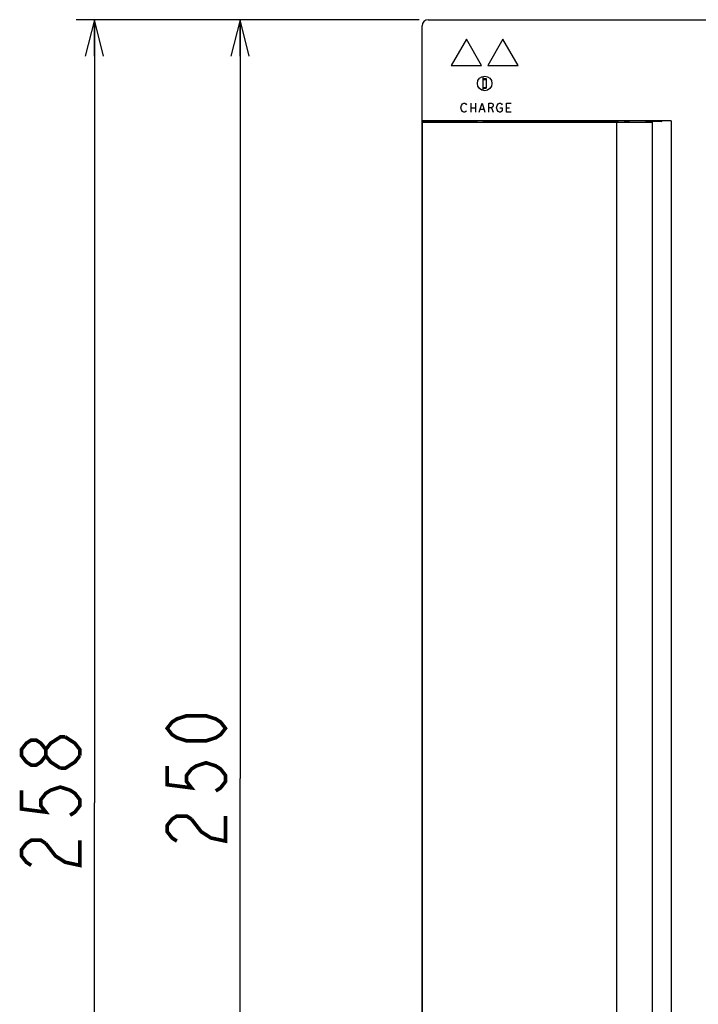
# Model space of a CAD drawing. Header units: millimetres. Extents: x 92 to 1223, y 92 to 847.
# Tile 18 of 41: x 594 to 705, y 493 to 655. Entities that reach past the tile are written whole.
import ezdxf

# ---------------------------------------------------------------- set-up
doc = ezdxf.new("R2010")
doc.units = ezdxf.units.MM
doc.header["$LTSCALE"] = 69.3
doc.layers.get('0').update_dxf_attribs({"linetype": 'CONTINUOUS'})
for name, color, linetype in [('ALL_AXIS', 7, 'CONTINUOUS'), ('ALL_CURVE', 7, 'CONTINUOUS'), ('ALL_DIM', 7, 'CONTINUOUS'), ('ALL_FEATURES', 7, 'CONTINUOUS')]:
    doc.layers.add(name, color=color, linetype=linetype)
doc.styles.get("Standard").update_dxf_attribs({"font": 'txt', "width": 0.86})
doc.dimstyles.new('DIMSTYLE_1', dxfattribs={"dimtxt": 9.6, "dimasz": 6, "dimexe": 1, "dimexo": 1, "dimgap": 0.8, "dimtad": 1, "dimdec": 3, "dimdsep": 46, "dimtxsty": 'STANDARD', "dimblk": 'OPEN', "dimblk1": 'OPEN', "dimblk2": 'OPEN', "dimcen": 0.09, "dimadec": 0, "dimazin": 0, "dimtfac": 1, "dimtdec": 3, "dimtofl": 0, "dimtmove": 0, "dimatfit": 3, "dimldrblk": 'OPEN', "dimfxl": 1, "dimtolj": 1, "dimarcsym": 0})

# ---------------------------------------------------------------- blocks, each defined once
blk = doc.blocks.new('_OPEN')
at = {"color": 0, "linetype": 'BYBLOCK'}
for p, q in [((0, 0), (-1, 0.25)), ((-1, -0.25), (0, 0)), ((-1, 0), (0, 0))]:
    blk.add_line(p, q, dxfattribs=at)
blk = doc.blocks.new('*D0')
at = {"layer": 'ALL_DIM', "color": 2, "linetype": 'CONTINUOUS'}
for p, q in [((659.5, 655), (627, 655)), ((630, 655), (630, 530)), ((630, 405), (630, 530)), ((659.78, 405), (627, 405))]:
    blk.add_line(p, q, dxfattribs=at)
at = {"layer": 'ALL_DIM', "color": 2, "linetype": 'CONTINUOUS', "xscale": 6, "yscale": 6, "zscale": 6}
for p, rotation in [((630, 655), 90), ((630, 405), 270)]:
    blk.add_blockref('_OPEN', p, dxfattribs=dict(at, rotation=rotation))
blk = doc.blocks.new('*D1')
at = {"layer": 'ALL_DIM', "color": 2, "linetype": 'CONTINUOUS'}
for p, q in [((659.51, 655), (603, 655)), ((606, 655), (606, 526)), ((606, 397), (606, 526)), ((667.33, 397), (603, 397))]:
    blk.add_line(p, q, dxfattribs=at)
at = {"layer": 'ALL_DIM', "color": 2, "linetype": 'CONTINUOUS', "xscale": 6, "yscale": 6, "zscale": 6}
for p, rotation in [((606, 655), 90), ((606, 397), 270)]:
    blk.add_blockref('_OPEN', p, dxfattribs=dict(at, rotation=rotation))

msp = doc.modelspace()

# ---------------------------------------------------------------- linework, layer by layer
at = {"layer": 'ALL_AXIS', "color": 7, "linetype": 'CONTINUOUS'}
for p, q in [((670.025, 645.15), (670.025, 643.85)), ((670.025, 645.15), (670.525, 645.15)), ((670.525, 645.15), (670.525, 643.85)), ((670.025, 643.85), (670.525, 643.85)), ((669, 638.286), (669, 638.1)), ((694.1, 638.1), (694.1, 638.3)), ((696.9, 638.1), (696.9, 638.3234)), ((697.9, 638.1), (697.9, 462.6))]:
    msp.add_line(p, q, dxfattribs=at)
at = {"layer": 'ALL_CURVE', "color": 4, "linetype": 'CONTINUOUS'}
for p, q in [((667.3, 651.8), (664.8, 647.4699)), ((669.8, 647.4699), (667.3, 651.8)), ((673.3, 651.8), (670.8, 647.4699)), ((675.8, 647.4699), (673.3, 651.8)), ((664.8, 647.4699), (669.8, 647.4699)), ((670.8, 647.4699), (675.8, 647.4699)), ((666.3837, 640.5), (666.4756, 640.875)), ((666.4756, 640.875), (666.6594, 641.125)), ((666.6594, 641.125), (666.8431, 641.25)), ((666.8431, 641.25), (667.0269, 641.25)), ((667.0269, 641.25), (667.2106, 641.125)), ((667.2106, 641.125), (667.3025, 641)), ((668.0375, 641.25), (668.0375, 639.75)), ((668.7725, 641.25), (668.7725, 639.75)), ((669.4156, 639.75), (669.875, 641.25)), ((669.875, 641.25), (670.3344, 639.75)), ((670.9775, 639.75), (670.9775, 641.25)), ((670.9775, 641.25), (671.4369, 641.25)), ((671.4369, 641.25), (671.6206, 641.125)), ((671.6206, 641.125), (671.7125, 641)), ((671.7125, 640.75), (671.6206, 640.625)), ((671.7125, 641), (671.7125, 640.75)), ((672.2637, 640.5), (672.3556, 640.875)), ((672.3556, 640.875), (672.5394, 641.125)), ((672.5394, 641.125), (672.7231, 641.25)), ((672.7231, 641.25), (672.9069, 641.25)), ((672.9069, 641.25), (673.0906, 641.125)), ((673.0906, 641.125), (673.1825, 641)), ((673.9175, 639.75), (673.9175, 641.25)), ((673.9175, 641.25), (674.6525, 641.25)), ((666.4756, 640.125), (666.3837, 640.5)), ((666.6594, 639.875), (666.4756, 640.125)), ((666.8431, 639.75), (666.6594, 639.875)), ((667.0269, 639.75), (666.8431, 639.75)), ((667.2106, 639.875), (667.0269, 639.75)), ((667.3025, 640), (667.2106, 639.875)), ((668.0375, 640.5), (668.7725, 640.5)), ((669.5994, 640.25), (670.1506, 640.25)), ((671.4369, 640.5), (670.9775, 640.5)), ((671.6206, 640.625), (671.4369, 640.5)), ((671.4369, 640.5), (671.7125, 639.75)), ((672.3556, 640.125), (672.2637, 640.5)), ((672.5394, 639.875), (672.3556, 640.125)), ((672.7231, 639.75), (672.5394, 639.875)), ((672.9069, 639.75), (672.7231, 639.75)), ((672.815, 640.5), (673.1825, 640.5)), ((673.0906, 639.875), (672.9069, 639.75)), ((673.1825, 640), (673.0906, 639.875)), ((673.1825, 640.5), (673.1825, 640)), ((673.9175, 640.5), (674.3769, 640.5)), ((674.6525, 639.75), (673.9175, 639.75))]:
    msp.add_line(p, q, dxfattribs=at)
at = {"layer": 'ALL_DIM', "color": 2, "linetype": 'CONTINUOUS', "const_width": 0.6}
for points in [[(627.6, 538.256), (626.8, 537.224), (626, 536.708), (624.4, 536.192), (621.2, 536.192), (619.6, 536.708), (618.8, 537.224), (618, 538.256), (618.8, 539.288), (619.6, 539.804), (621.2, 540.32), (624.4, 540.32), (626, 539.804), (626.8, 539.288), (627.6, 538.256)], [(600.4, 531.676), (598.8, 532.708), (598, 533.74), (598, 534.772), (598.8, 535.804), (599.6, 536.32), (600.4, 536.836), (601.2, 536.836)], [(601.2, 536.836), (602.8, 535.804), (603.6, 534.772), (603.6, 533.74)], [(598, 533.74), (597.2, 532.708), (596.4, 532.192), (595.6, 532.192), (594.8, 532.708), (594, 533.74), (594, 534.772), (594.8, 535.804), (595.6, 536.32), (596.4, 536.32), (597.2, 535.804), (598, 534.772)], [(603.6, 533.74), (602.8, 532.708), (602, 532.192), (601.2, 531.676), (600.4, 531.676)], [(618, 532.064), (618, 528.968), (622, 528.452), (621.2, 529.484), (621.2, 530.516), (622, 531.548), (622.8, 532.064), (624.4, 532.58), (626, 532.064), (626.8, 531.548), (627.6, 530.516), (627.6, 529.484), (626.8, 528.452), (626, 527.936)], [(594, 528.064), (594, 524.968), (598, 524.452), (597.2, 525.484), (597.2, 526.516), (598, 527.548), (598.8, 528.064), (600.4, 528.58), (602, 528.064), (602.8, 527.548), (603.6, 526.516), (603.6, 525.484), (602.8, 524.452), (602, 523.936)], [(619.6, 519.68), (618.8, 520.196), (618, 521.228), (618, 522.26), (618.8, 523.292), (619.6, 523.808), (621.2, 523.808), (622, 523.292)], [(622, 523.292), (623.6, 521.228), (625.2, 520.196), (627.6, 519.68), (627.6, 523.808)], [(595.6, 515.68), (594.8, 516.196), (594, 517.228), (594, 518.26), (594.8, 519.292), (595.6, 519.808), (597.2, 519.808), (598, 519.292)], [(598, 519.292), (599.6, 517.228), (601.2, 516.196), (603.6, 515.68), (603.6, 519.808)]]:
    msp.add_lwpolyline(points, dxfattribs=at)
at = {"layer": 'ALL_FEATURES', "color": 7, "linetype": 'CONTINUOUS'}
for p, q in [((660, 406), (660, 654)), ((661, 655), (769, 655)), ((670, 645.6592), (670, 643.3408)), ((670, 645.3), (670.55, 645.3)), ((670.55, 645.3), (670.55, 643.7)), ((670, 643.7), (670.55, 643.7)), ((660, 638.3087), (669, 638.3087)), ((660.0355, 462.6), (660.0355, 638.1)), ((660.0357, 638.1), (697.8996, 638.1)), ((701.0027, 638.3611), (661, 638.3611)), ((669, 638.286), (667.7, 638.3087)), ((668.2, 638.1), (668.2, 638.3)), ((668.4, 638.2965), (668.4, 638.1)), ((669, 638.3087), (669, 638.286)), ((670, 638.3262), (692.3343, 638.3262)), ((692, 638.1), (692, 462.6)), ((693.4271, 638.2626), (693.3337, 638.3093)), ((693.4271, 638.2626), (693.4271, 638.1)), ((696.9, 638.2756), (699.5076, 638.23)), ((699.5076, 638.3238), (697.5479, 638.3235)), ((701.0027, 638.3611), (699.5076, 638.3238)), ((699.5076, 638.23), (699.5076, 638.3238)), ((701.0027, 638.3611), (701.0027, 462.3389))]:
    msp.add_line(p, q, dxfattribs=at)
msp.add_arc((661, 654), 1, 90, 180, dxfattribs=at)
msp.add_ellipse((670.3013, 644.5), major_axis=(1.2012, 0), ratio=0.9999994, dxfattribs=at)
for centre, major_axis, start_param, end_param in [((661, 638.3436), (1, 0), 1.57079633, 3.14159265), ((670, 638.3087), (1, 0), 7.85398163, 9.42477796), ((692.3343, 638.3087), (1, 0), 0.03490658, 1.57079633), ((694.5711, 638.2913), (2, 0), -2.17969547, -1.80928434), ((695.5, 638.3), (1.55, 0), 2.11911252, 3.57560407)]:
    msp.add_ellipse(centre, major_axis=major_axis, ratio=0.01745506, start_param=start_param, end_param=end_param, dxfattribs=at)

# ---------------------------------------------------------------- dimensions: what is measured, and where the dimension line sits
at = {"layer": 'ALL_DIM', "color": 2, "linetype": 'CONTINUOUS'}
for base, p1, p2, picture, middle in [((606, 397), (660.5082, 655), (668.3283, 397), '*D1', (606, 513.616)), ((630, 405), (660.5, 655), (660.7843, 405), '*D0', (630, 517.616))]:
    dim = msp.add_linear_dim(base=base, p1=p1, p2=p2, angle=270, dimstyle='DIMSTYLE_1', dxfattribs=at)
    dim.commit()
    dim.dimension.update_dxf_attribs({"geometry": picture, "text_midpoint": middle, "dimtype": 160})

doc.saveas('drawing.dxf')
